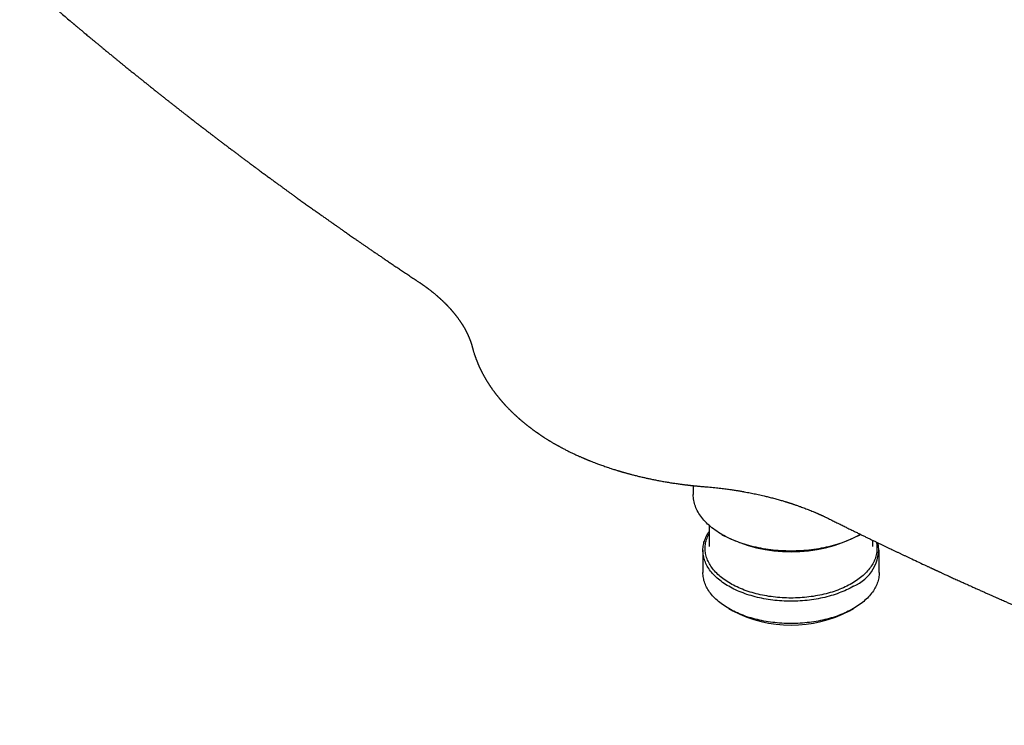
# Model space of a CAD drawing. Header units: millimetres. Extents: x 8 to 750, y 12 to 498.
# Tile 20 of 31: x 593 to 680, y 115 to 177. Entities that reach past the tile are written whole.
import ezdxf

# ---------------------------------------------------------------- set-up
doc = ezdxf.new("R2010")
doc.units = ezdxf.units.MM

msp = doc.modelspace()

# ---------------------------------------------------------------- linework, layer by layer
at = {"color": 7, "linetype": 'Continuous', "lineweight": 30}
for p, q in [((640.434, 139.45), (640.436, 139.448)), ((652.657, 135.753), (652.657, 134.97)), ((654.057, 132.255), (654.057, 130.397)), ((655.175, 131.46), (655.316, 131.378)), ((667.197, 131.378), (667.339, 131.46)), ((668.457, 130.397), (668.457, 130.94)), ((653.507, 130.071), (653.507, 128.111)), ((668.457, 130.397), (668.457, 130.399)), ((669.007, 128.111), (669.007, 130.071)), ((655.776, 124.948), (656.129, 124.744)), ((666.384, 124.744), (666.738, 124.948))]:
    msp.add_line(p, q, dxfattribs=at)
at = {"color": 7, "linetype": 'Continuous', "lineweight": 30, "flags": 128}
for points in [[(667.36, 131.472), (667.338, 131.46), (667.177, 131.369), (667.011, 131.281), (666.842, 131.195), (666.669, 131.112), (666.492, 131.031), (666.312, 130.954), (666.128, 130.879), (665.941, 130.806), (665.75, 130.737), (665.557, 130.671), (665.36, 130.607), (665.161, 130.546), (664.959, 130.489), (664.755, 130.435), (664.548, 130.383), (664.339, 130.335), (664.127, 130.29), (663.914, 130.248), (663.699, 130.21), (663.483, 130.175), (663.264, 130.143), (663.045, 130.114), (662.824, 130.089), (662.602, 130.067), (662.379, 130.048), (662.156, 130.033), (661.931, 130.021), (661.707, 130.012), (661.482, 130.007), (661.257, 130.005), (661.032, 130.007), (660.807, 130.012), (660.582, 130.021), (660.358, 130.033), (660.134, 130.048), (659.911, 130.067), (659.689, 130.089), (659.469, 130.114), (659.249, 130.143), (659.031, 130.175), (658.814, 130.21), (658.599, 130.248), (658.386, 130.29), (658.175, 130.335), (657.966, 130.383), (657.759, 130.435), (657.554, 130.489), (657.352, 130.546), (657.153, 130.607), (656.957, 130.671), (656.763, 130.737), (656.573, 130.806), (656.386, 130.879), (656.202, 130.954), (656.021, 131.031), (655.845, 131.112), (655.671, 131.195), (655.502, 131.281), (655.337, 131.369), (655.176, 131.46), (655.018, 131.553), (654.866, 131.648), (654.717, 131.746), (654.573, 131.846), (654.434, 131.948), (654.299, 132.052), (654.169, 132.158), (654.044, 132.266), (653.924, 132.376), (653.809, 132.488), (653.699, 132.601), (653.594, 132.716), (653.494, 132.833), (653.4, 132.951), (653.311, 133.07), (653.228, 133.191), (653.15, 133.313), (653.078, 133.436), (653.011, 133.56), (652.95, 133.685), (652.894, 133.811), (652.845, 133.938), (652.801, 134.065), (652.763, 134.193), (652.73, 134.322), (652.704, 134.451), (652.683, 134.581), (652.668, 134.71), (652.66, 134.84), (652.657, 134.97)], [(666.737, 126.907), (666.591, 126.826), (666.442, 126.746), (666.29, 126.669), (666.134, 126.594), (665.975, 126.521), (665.812, 126.451), (665.646, 126.384), (665.478, 126.319), (665.306, 126.256), (665.132, 126.196), (664.955, 126.139), (664.775, 126.084), (664.593, 126.033), (664.409, 125.984), (664.222, 125.937), (664.034, 125.894), (663.844, 125.853), (663.652, 125.816), (663.458, 125.781), (663.263, 125.749), (663.066, 125.72), (662.868, 125.695), (662.669, 125.672), (662.469, 125.652), (662.268, 125.635), (662.067, 125.621), (661.865, 125.611), (661.662, 125.603), (661.46, 125.598), (661.257, 125.597), (661.054, 125.598), (660.851, 125.603), (660.649, 125.611), (660.447, 125.621), (660.245, 125.635), (660.044, 125.652), (659.844, 125.672), (659.645, 125.695), (659.447, 125.72), (659.251, 125.749), (659.056, 125.781), (658.862, 125.816), (658.67, 125.853), (658.479, 125.894), (658.291, 125.937), (658.104, 125.984), (657.92, 126.033), (657.738, 126.084), (657.559, 126.139), (657.382, 126.196), (657.207, 126.256), (657.036, 126.319), (656.867, 126.384), (656.701, 126.451), (656.539, 126.521), (656.379, 126.594), (656.223, 126.669), (656.071, 126.746), (655.922, 126.826), (655.777, 126.907), (655.635, 126.991), (655.497, 127.077), (655.364, 127.165), (655.234, 127.255), (655.108, 127.347), (654.987, 127.441), (654.87, 127.537), (654.757, 127.634), (654.649, 127.733), (654.545, 127.834), (654.446, 127.936), (654.351, 128.04), (654.262, 128.145), (654.177, 128.251), (654.097, 128.359), (654.021, 128.467), (653.951, 128.577), (653.886, 128.688), (653.826, 128.8), (653.771, 128.913), (653.721, 129.026), (653.676, 129.141), (653.636, 129.255), (653.602, 129.371), (653.573, 129.487), (653.549, 129.603), (653.531, 129.72), (653.517, 129.837), (653.509, 129.954), (653.507, 130.071), (653.509, 130.188), (653.517, 130.305), (653.531, 130.422), (653.549, 130.538), (653.573, 130.655), (653.602, 130.771), (653.636, 130.886), (653.676, 131.001), (653.721, 131.115), (653.771, 131.229), (653.826, 131.341), (653.886, 131.453), (653.951, 131.564), (654.021, 131.674), (654.057, 131.726)], [(668.742, 130.803), (668.742, 130.803), (668.765, 130.69), (668.783, 130.576), (668.796, 130.462), (668.804, 130.348), (668.807, 130.234), (668.804, 130.12), (668.796, 130.006), (668.783, 129.892), (668.765, 129.779), (668.742, 129.665), (668.714, 129.552), (668.68, 129.44), (668.642, 129.328), (668.598, 129.217), (668.549, 129.106), (668.496, 128.996), (668.437, 128.887), (668.374, 128.779), (668.305, 128.672), (668.232, 128.566), (668.154, 128.461), (668.071, 128.358), (667.984, 128.255), (667.892, 128.154), (667.795, 128.055), (667.694, 127.957), (667.589, 127.86), (667.479, 127.765), (667.365, 127.672), (667.246, 127.581), (667.124, 127.491), (666.998, 127.403), (666.867, 127.318), (666.733, 127.234), (666.595, 127.152), (666.454, 127.073), (666.309, 126.995), (666.16, 126.92), (666.008, 126.847), (665.853, 126.776), (665.694, 126.708), (665.533, 126.642), (665.369, 126.579), (665.202, 126.518), (665.032, 126.46), (664.859, 126.404), (664.684, 126.351), (664.507, 126.3), (664.328, 126.252), (664.146, 126.207), (663.962, 126.165), (663.777, 126.126), (663.59, 126.089), (663.401, 126.055), (663.211, 126.024), (663.019, 125.996), (662.826, 125.971), (662.633, 125.949), (662.438, 125.929), (662.242, 125.913), (662.046, 125.899), (661.849, 125.889), (661.652, 125.882), (661.454, 125.877), (661.257, 125.876), (661.059, 125.877), (660.862, 125.882), (660.664, 125.889), (660.467, 125.899), (660.271, 125.913), (660.076, 125.929), (659.881, 125.949), (659.687, 125.971), (659.494, 125.996), (659.303, 126.024), (659.112, 126.055), (658.924, 126.089), (658.736, 126.126), (658.551, 126.165), (658.367, 126.207), (658.186, 126.252), (658.006, 126.3), (657.829, 126.351), (657.654, 126.404), (657.482, 126.46), (657.312, 126.518), (657.145, 126.579), (656.98, 126.642), (656.819, 126.708), (656.661, 126.776), (656.505, 126.847), (656.353, 126.92), (656.205, 126.995), (656.06, 127.073), (655.918, 127.152), (655.78, 127.234), (655.646, 127.318), (655.516, 127.403), (655.389, 127.491), (655.267, 127.581), (655.149, 127.672), (655.035, 127.765), (654.925, 127.86), (654.819, 127.957), (654.718, 128.055), (654.622, 128.154), (654.53, 128.255), (654.442, 128.358), (654.359, 128.461), (654.281, 128.566), (654.208, 128.672), (654.14, 128.779), (654.076, 128.887), (654.018, 128.996), (653.964, 129.106), (653.915, 129.217), (653.872, 129.328), (653.833, 129.44), (653.8, 129.552), (653.771, 129.665), (653.748, 129.779), (653.73, 129.892), (653.717, 130.006), (653.709, 130.12), (653.707, 130.234), (653.709, 130.348), (653.717, 130.462), (653.73, 130.576), (653.748, 130.69), (653.771, 130.803), (653.8, 130.916), (653.833, 131.028), (653.872, 131.14), (653.915, 131.252), (653.964, 131.362), (654.018, 131.472), (654.057, 131.546)], [(669.007, 128.111), (669.004, 127.994), (668.996, 127.877), (668.983, 127.76), (668.964, 127.643), (668.94, 127.527), (668.911, 127.411), (668.877, 127.296), (668.837, 127.181), (668.793, 127.067), (668.743, 126.953), (668.688, 126.84), (668.627, 126.729), (668.562, 126.618), (668.492, 126.508), (668.417, 126.399), (668.337, 126.291), (668.252, 126.185), (668.162, 126.08), (668.068, 125.976), (667.968, 125.874), (667.865, 125.773), (667.756, 125.674), (667.644, 125.577), (667.527, 125.481), (667.405, 125.388), (667.28, 125.296), (667.15, 125.205), (667.016, 125.117), (666.878, 125.031), (666.737, 124.948), (666.591, 124.866), (666.442, 124.786), (666.29, 124.709), (666.134, 124.634), (665.975, 124.562), (665.812, 124.492), (665.646, 124.424), (665.478, 124.359), (665.306, 124.296), (665.132, 124.237), (664.955, 124.179), (664.775, 124.125), (664.593, 124.073), (664.409, 124.024), (664.222, 123.978), (664.034, 123.934), (663.844, 123.894), (663.652, 123.856), (663.458, 123.821), (663.263, 123.79), (663.066, 123.761), (662.868, 123.735), (662.669, 123.712), (662.469, 123.692), (662.268, 123.675), (662.067, 123.662), (661.865, 123.651), (661.662, 123.643), (661.46, 123.639), (661.257, 123.637), (661.054, 123.639), (660.851, 123.643), (660.649, 123.651), (660.447, 123.662), (660.245, 123.675), (660.044, 123.692), (659.844, 123.712), (659.645, 123.735), (659.447, 123.761), (659.251, 123.79), (659.056, 123.821), (658.862, 123.856), (658.67, 123.894), (658.479, 123.934), (658.291, 123.978), (658.104, 124.024), (657.92, 124.073), (657.738, 124.125), (657.559, 124.179), (657.382, 124.237), (657.207, 124.296), (657.036, 124.359), (656.867, 124.424), (656.701, 124.492), (656.539, 124.562), (656.379, 124.634), (656.223, 124.709), (656.071, 124.786), (655.922, 124.866), (655.777, 124.948), (655.635, 125.031), (655.497, 125.117), (655.364, 125.205), (655.234, 125.296), (655.108, 125.388), (654.987, 125.481), (654.87, 125.577), (654.757, 125.674), (654.649, 125.773), (654.545, 125.874), (654.446, 125.976), (654.351, 126.08), (654.262, 126.185), (654.177, 126.291), (654.097, 126.399), (654.021, 126.508), (653.951, 126.618), (653.886, 126.729), (653.826, 126.84), (653.771, 126.953), (653.721, 127.067), (653.676, 127.181), (653.636, 127.296), (653.602, 127.411), (653.573, 127.527), (653.549, 127.643), (653.531, 127.76), (653.517, 127.877), (653.509, 127.994), (653.507, 128.111)]]:
    msp.add_lwpolyline(points, dxfattribs=at)
at = {"color": 7, "linetype": 'Continuous', "lineweight": 30}
for centre, radius, start, end in [((661.257, 142.824), 12.895, 242.56864, 297.42598), ((665.386, 130.217), 3.574, 292.1945, 7.98852), ((661.257, 134.623), 11.13, 242.57516, 297.43022)]:
    msp.add_arc(centre, radius, start, end, dxfattribs=at)
for points, knots in [([(593.44, 180.407), (593.529, 180.329), (593.705, 180.176), (593.96, 179.953), (594.203, 179.742), (594.433, 179.543), (594.654, 179.351), (594.867, 179.166), (595.072, 178.99), (595.269, 178.82), (595.457, 178.658), (595.637, 178.504), (595.808, 178.357), (595.97, 178.218), (596.123, 178.087), (596.267, 177.964), (596.402, 177.848), (596.531, 177.739), (596.652, 177.636), (596.768, 177.537), (596.881, 177.441), (596.993, 177.345), (597.214, 177.158), (597.541, 176.881), (597.854, 176.617), (598.041, 176.459), (598.102, 176.407), (598.158, 176.36), (598.208, 176.318), (598.254, 176.28), (598.294, 176.246), (598.33, 176.216), (598.362, 176.189), (598.396, 176.16), (598.436, 176.126), (598.483, 176.087), (598.538, 176.041), (598.6, 175.989), (598.669, 175.932), (598.741, 175.871), (598.816, 175.808), (598.916, 175.725), (599.042, 175.619), (599.196, 175.491), (599.359, 175.355), (599.531, 175.212), (599.711, 175.062), (599.9, 174.905), (600.097, 174.741), (600.303, 174.571), (600.514, 174.397), (600.745, 174.206), (600.991, 174.003), (601.25, 173.79), (601.494, 173.591), (601.723, 173.404), (601.937, 173.229), (602.142, 173.061), (602.34, 172.9), (602.53, 172.745), (602.7, 172.607), (602.851, 172.485), (602.984, 172.377), (603.116, 172.27), (603.251, 172.161), (603.391, 172.049), (603.553, 171.918), (603.739, 171.768), (603.95, 171.598), (604.171, 171.421), (604.401, 171.237), (604.64, 171.046), (604.888, 170.847), (605.146, 170.642), (605.387, 170.45), (605.612, 170.272), (605.817, 170.11), (606.027, 169.944), (606.241, 169.774), (606.458, 169.604), (606.672, 169.435), (606.888, 169.266), (607.103, 169.097), (607.317, 168.929), (607.523, 168.768), (607.722, 168.614), (607.92, 168.459), (608.118, 168.305), (608.314, 168.153), (608.5, 168.009), (608.676, 167.873), (608.815, 167.765), (608.922, 167.682), (608.998, 167.623), (609.071, 167.567), (609.139, 167.515), (609.201, 167.467), (609.256, 167.425), (609.303, 167.388), (609.343, 167.357), (609.377, 167.332), (609.406, 167.309), (609.437, 167.286), (609.474, 167.257), (609.519, 167.222), (609.572, 167.181), (609.635, 167.133), (609.707, 167.078), (609.789, 167.015), (609.88, 166.945), (609.975, 166.872), (610.075, 166.796), (610.176, 166.719), (610.309, 166.617), (610.477, 166.489), (610.68, 166.334), (610.896, 166.17), (611.125, 165.996), (611.367, 165.812), (611.619, 165.622), (611.879, 165.426), (612.132, 165.235), (612.377, 165.05), (612.613, 164.873), (612.851, 164.695), (613.087, 164.518), (613.319, 164.345), (613.56, 164.165), (613.809, 163.981), (614.065, 163.791), (614.314, 163.606), (614.581, 163.409), (614.863, 163.201), (615.158, 162.983), (615.443, 162.774), (615.717, 162.573), (615.981, 162.38), (616.233, 162.196), (616.469, 162.024), (616.694, 161.861), (616.913, 161.702), (617.137, 161.539), (617.367, 161.373), (617.603, 161.203), (617.87, 161.011), (618.168, 160.796), (618.5, 160.558), (618.841, 160.314), (619.126, 160.111), (619.351, 159.951), (619.513, 159.835), (619.675, 159.721), (619.832, 159.609), (619.981, 159.504), (620.121, 159.405), (620.253, 159.311), (620.376, 159.225), (620.49, 159.144), (620.596, 159.07), (620.692, 159.002), (620.78, 158.94), (620.86, 158.884), (620.929, 158.835), (620.989, 158.793), (621.042, 158.756), (621.095, 158.718), (621.154, 158.677), (621.221, 158.631), (621.294, 158.579), (621.374, 158.523), (621.46, 158.463), (621.554, 158.397), (621.655, 158.327), (621.764, 158.251), (621.881, 158.169), (622.007, 158.081), (622.143, 157.986), (622.29, 157.884), (622.448, 157.774), (622.617, 157.657), (622.796, 157.533), (622.985, 157.402), (623.184, 157.264), (623.394, 157.12), (623.613, 156.969), (623.843, 156.811), (624.082, 156.647), (624.332, 156.475), (624.592, 156.298), (624.861, 156.115), (625.138, 155.926), (625.423, 155.732), (625.718, 155.532), (626.026, 155.324), (626.346, 155.108), (626.678, 154.885), (627.021, 154.654), (627.375, 154.418), (627.739, 154.175), (628.113, 153.926), (628.367, 153.758), (628.495, 153.673)], [0, 0, 0, 0, 0.008057, 0.015948, 0.023125, 0.030047, 0.036715, 0.043128, 0.049286, 0.05519, 0.060839, 0.066233, 0.071373, 0.076258, 0.080808, 0.085112, 0.089171, 0.092985, 0.096615, 0.100024, 0.103393, 0.106751, 0.110099, 0.123141, 0.136012, 0.138005, 0.13985, 0.141514, 0.142999, 0.144304, 0.145567, 0.146599, 0.147458, 0.148443, 0.149652, 0.151044, 0.152619, 0.154509, 0.156576, 0.158728, 0.160958, 0.163268, 0.167588, 0.17216, 0.176984, 0.18206, 0.187388, 0.192968, 0.198799, 0.204882, 0.21119, 0.217418, 0.225326, 0.232953, 0.2403, 0.246813, 0.253089, 0.259127, 0.264927, 0.270489, 0.275814, 0.279831, 0.283701, 0.287499, 0.291432, 0.295512, 0.29974, 0.305633, 0.311791, 0.318214, 0.3249, 0.331851, 0.339067, 0.346547, 0.354292, 0.36009, 0.366029, 0.372107, 0.378325, 0.384663, 0.39088, 0.396905, 0.403309, 0.409482, 0.415421, 0.421128, 0.426603, 0.432541, 0.438179, 0.443517, 0.448555, 0.453292, 0.455548, 0.457728, 0.459834, 0.461811, 0.463583, 0.465148, 0.466506, 0.467658, 0.468603, 0.469349, 0.470178, 0.471238, 0.472529, 0.474052, 0.475805, 0.477903, 0.480258, 0.482869, 0.485636, 0.488465, 0.491356, 0.49431, 0.499888, 0.505677, 0.511675, 0.518335, 0.525237, 0.53238, 0.539764, 0.54739, 0.553929, 0.560635, 0.567444, 0.574137, 0.580697, 0.587125, 0.594531, 0.601752, 0.608789, 0.615642, 0.624268, 0.632583, 0.640587, 0.64828, 0.655663, 0.662736, 0.669498, 0.675491, 0.681601, 0.687869, 0.694294, 0.700875, 0.707614, 0.71658, 0.725809, 0.735302, 0.745058, 0.749524, 0.754044, 0.758597, 0.762967, 0.767096, 0.770982, 0.774626, 0.778029, 0.781189, 0.784106, 0.786782, 0.789216, 0.791407, 0.79336, 0.794951, 0.796353, 0.797765, 0.799386, 0.801217, 0.803259, 0.805444, 0.807828, 0.81041, 0.813191, 0.816193, 0.819408, 0.822888, 0.826633, 0.830644, 0.835009, 0.839651, 0.844569, 0.849763, 0.855233, 0.86098, 0.867002, 0.873287, 0.879847, 0.886682, 0.893793, 0.901178, 0.908699, 0.916486, 0.924539, 0.932857, 0.941619, 0.950657, 0.959972, 0.969564, 0.979432, 0.989578, 1, 1, 1, 1]), ([(628.495, 153.673), (628.521, 153.655), (628.569, 153.623), (628.636, 153.578), (628.693, 153.539), (628.737, 153.509), (628.77, 153.487), (628.793, 153.47), (628.811, 153.458), (628.828, 153.446), (628.849, 153.432), (628.879, 153.411), (628.916, 153.385), (628.956, 153.356), (629.006, 153.321), (629.061, 153.281), (629.12, 153.239), (629.171, 153.201), (629.216, 153.168), (629.256, 153.139), (629.292, 153.112), (629.325, 153.087), (629.36, 153.06), (629.401, 153.029), (629.468, 152.978), (629.554, 152.911), (629.639, 152.844), (629.702, 152.794), (629.743, 152.761), (629.781, 152.73), (629.821, 152.698), (629.872, 152.656), (629.932, 152.606), (629.998, 152.551), (630.058, 152.5), (630.108, 152.457), (630.149, 152.422), (630.186, 152.39), (630.222, 152.358), (630.263, 152.322), (630.309, 152.281), (630.354, 152.241), (630.395, 152.203), (630.432, 152.169), (630.469, 152.136), (630.504, 152.103), (630.538, 152.072), (630.569, 152.042), (630.601, 152.012), (630.637, 151.978), (630.677, 151.94), (630.719, 151.899), (630.759, 151.86), (630.795, 151.824), (630.828, 151.792), (630.856, 151.763), (630.88, 151.74), (630.9, 151.72), (630.917, 151.702), (630.934, 151.685), (630.952, 151.667), (630.974, 151.644), (630.999, 151.618), (631.032, 151.585), (631.068, 151.546), (631.106, 151.507), (631.138, 151.472), (631.163, 151.446), (631.184, 151.423), (631.205, 151.4), (631.23, 151.372), (631.26, 151.34), (631.291, 151.305), (631.322, 151.272), (631.352, 151.237), (631.383, 151.203), (631.415, 151.166), (631.448, 151.128), (631.483, 151.087), (631.521, 151.043), (631.559, 150.997), (631.597, 150.952), (631.633, 150.908), (631.666, 150.867), (631.694, 150.832), (631.717, 150.804), (631.737, 150.779), (631.757, 150.754), (631.78, 150.724), (631.808, 150.689), (631.839, 150.649), (631.87, 150.607), (631.909, 150.557), (631.952, 150.498), (632.002, 150.43), (632.046, 150.368), (632.084, 150.316), (632.114, 150.272), (632.144, 150.229), (632.174, 150.185), (632.204, 150.14), (632.233, 150.097), (632.263, 150.052), (632.29, 150.01), (632.313, 149.973), (632.332, 149.944), (632.349, 149.917), (632.364, 149.892), (632.379, 149.868), (632.395, 149.842), (632.416, 149.808), (632.441, 149.767), (632.468, 149.722), (632.492, 149.68), (632.514, 149.642), (632.533, 149.61), (632.55, 149.58), (632.567, 149.55), (632.584, 149.518), (632.603, 149.485), (632.622, 149.449), (632.642, 149.412), (632.663, 149.373), (632.683, 149.335), (632.702, 149.297), (632.719, 149.264), (632.733, 149.236), (632.746, 149.21), (632.759, 149.185), (632.771, 149.158), (632.785, 149.131), (632.798, 149.103), (632.814, 149.071), (632.831, 149.034), (632.849, 148.994), (632.866, 148.956), (632.885, 148.913), (632.906, 148.866), (632.928, 148.815), (632.948, 148.768), (632.967, 148.721), (632.987, 148.671), (633.008, 148.617), (633.028, 148.565), (633.047, 148.516), (633.062, 148.473), (633.077, 148.433), (633.09, 148.394), (633.104, 148.354), (633.119, 148.31), (633.134, 148.264), (633.147, 148.222), (633.16, 148.181), (633.172, 148.141), (633.184, 148.101), (633.193, 148.07), (633.199, 148.048), (633.204, 148.033), (633.208, 148.019), (633.212, 148.002), (633.218, 147.981), (633.225, 147.953), (633.231, 147.932), (633.234, 147.92)], [0, 0, 0, 0, 0.009893, 0.0184938, 0.0258032, 0.0318221, 0.0356462, 0.0386742, 0.0409063, 0.042499, 0.0454015, 0.0493231, 0.0542636, 0.0599087, 0.0653077, 0.0741749, 0.0820508, 0.0889359, 0.0949485, 0.1004159, 0.1053577, 0.109774, 0.1142206, 0.1199197, 0.1269144, 0.1420223, 0.1566406, 0.1634051, 0.1692757, 0.1743741, 0.1800964, 0.1868391, 0.1968766, 0.2068648, 0.2166325, 0.2237539, 0.2300036, 0.2353541, 0.2406836, 0.2470378, 0.2544159, 0.2621711, 0.2682349, 0.2742174, 0.2801188, 0.2858795, 0.2913568, 0.2965447, 0.3014926, 0.3071659, 0.3142779, 0.3215526, 0.3282994, 0.3345186, 0.3402101, 0.3453263, 0.3491538, 0.3525522, 0.3555216, 0.358333, 0.3613463, 0.3651899, 0.3698633, 0.3747668, 0.3826805, 0.3895148, 0.3953206, 0.4002167, 0.4033141, 0.4070969, 0.4118403, 0.4175437, 0.4237953, 0.4295856, 0.4348685, 0.4413047, 0.4473219, 0.4537679, 0.4606773, 0.468295, 0.4761917, 0.4839097, 0.4914443, 0.4985428, 0.5045049, 0.5092906, 0.5128515, 0.5170573, 0.5221298, 0.5281101, 0.535023, 0.5424306, 0.5492131, 0.5606787, 0.5719891, 0.5839481, 0.5917076, 0.5987849, 0.605944, 0.613683, 0.6212577, 0.6282671, 0.6357147, 0.6440803, 0.6493761, 0.6542773, 0.6587859, 0.6629999, 0.6669754, 0.6711188, 0.676063, 0.6840635, 0.6918825, 0.6990162, 0.7053958, 0.7108156, 0.7155527, 0.7205971, 0.7261501, 0.7314276, 0.7376157, 0.7442756, 0.7504965, 0.7572796, 0.7636659, 0.7695385, 0.7742066, 0.7781027, 0.7824481, 0.7872916, 0.7914507, 0.7962066, 0.8017306, 0.8080224, 0.8150684, 0.8217511, 0.8274598, 0.8371219, 0.8461153, 0.8535888, 0.8612446, 0.8699826, 0.8794139, 0.8889049, 0.8969152, 0.9044505, 0.9112795, 0.9175036, 0.9244608, 0.9321862, 0.9403973, 0.9479886, 0.9543404, 0.9614114, 0.9687596, 0.9752059, 0.9778, 0.9803193, 0.9827916, 0.9853029, 0.9888629, 0.9937621, 1, 1, 1, 1]), ([(633.234, 147.92), (633.239, 147.902), (633.248, 147.868), (633.26, 147.823), (633.27, 147.787), (633.277, 147.759), (633.284, 147.736), (633.292, 147.705), (633.305, 147.662), (633.325, 147.592), (633.352, 147.501), (633.382, 147.405), (633.41, 147.319), (633.433, 147.249), (633.455, 147.184), (633.476, 147.123), (633.497, 147.064), (633.518, 147.005), (633.541, 146.943), (633.565, 146.878), (633.591, 146.81), (633.618, 146.739), (633.646, 146.668), (633.673, 146.602), (633.698, 146.543), (633.72, 146.491), (633.74, 146.442), (633.762, 146.392), (633.784, 146.341), (633.808, 146.287), (633.833, 146.231), (633.859, 146.173), (633.887, 146.113), (633.916, 146.052), (633.944, 145.994), (633.972, 145.936), (634, 145.878), (634.03, 145.818), (634.061, 145.757), (634.095, 145.691), (634.133, 145.618), (634.175, 145.54), (634.216, 145.463), (634.257, 145.391), (634.296, 145.321), (634.333, 145.254), (634.368, 145.194), (634.402, 145.137), (634.436, 145.078), (634.474, 145.015), (634.515, 144.948), (634.557, 144.879), (634.598, 144.814), (634.636, 144.755), (634.671, 144.701), (634.705, 144.648), (634.74, 144.595), (634.773, 144.546), (634.803, 144.501), (634.832, 144.458), (634.863, 144.412), (634.898, 144.362), (634.94, 144.3), (634.99, 144.23), (635.044, 144.154), (635.094, 144.085), (635.14, 144.023), (635.181, 143.967), (635.223, 143.912), (635.266, 143.855), (635.308, 143.801), (635.351, 143.746), (635.392, 143.692), (635.434, 143.64), (635.473, 143.592), (635.511, 143.544), (635.55, 143.497), (635.587, 143.452), (635.619, 143.413), (635.647, 143.379), (635.674, 143.346), (635.703, 143.312), (635.732, 143.278), (635.762, 143.243), (635.792, 143.208), (635.826, 143.169), (635.864, 143.125), (635.903, 143.08), (635.941, 143.038), (635.974, 143.001), (636.004, 142.968), (636.032, 142.937), (636.06, 142.906), (636.09, 142.873), (636.134, 142.825), (636.195, 142.76), (636.271, 142.679), (636.349, 142.597), (636.418, 142.526), (636.477, 142.466), (636.526, 142.416), (636.575, 142.367), (636.623, 142.32), (636.667, 142.276), (636.712, 142.233), (636.762, 142.184), (636.819, 142.13), (636.88, 142.072), (636.938, 142.016), (636.994, 141.965), (637.04, 141.922), (637.078, 141.887), (637.107, 141.861), (637.133, 141.837), (637.157, 141.816), (637.182, 141.793), (637.212, 141.766), (637.25, 141.732), (637.292, 141.695), (637.34, 141.653), (637.389, 141.61), (637.438, 141.567), (637.484, 141.528), (637.524, 141.493), (637.558, 141.464), (637.591, 141.437), (637.628, 141.406), (637.675, 141.366), (637.732, 141.319), (637.796, 141.266), (637.855, 141.218), (637.906, 141.177), (637.95, 141.142), (637.993, 141.107), (638.036, 141.073), (638.076, 141.042), (638.11, 141.015), (638.138, 140.993), (638.16, 140.975), (638.182, 140.959), (638.205, 140.941), (638.231, 140.921), (638.267, 140.893), (638.314, 140.857), (638.372, 140.813), (638.429, 140.771), (638.483, 140.73), (638.534, 140.692), (638.587, 140.653), (638.64, 140.615), (638.688, 140.58), (638.729, 140.55), (638.763, 140.526), (638.795, 140.503), (638.831, 140.477), (638.874, 140.447), (638.924, 140.412), (638.979, 140.373), (639.034, 140.336), (639.085, 140.3), (639.133, 140.267), (639.182, 140.234), (639.231, 140.201), (639.279, 140.169), (639.325, 140.138), (639.364, 140.112), (639.397, 140.091), (639.426, 140.071), (639.457, 140.051), (639.495, 140.026), (639.539, 139.998), (639.604, 139.955), (639.687, 139.902), (639.784, 139.841), (639.869, 139.789), (639.94, 139.744), (640.001, 139.707), (640.065, 139.668), (640.135, 139.626), (640.214, 139.578), (640.302, 139.526), (640.376, 139.483), (640.421, 139.457), (640.434, 139.449)], [0, 0, 0, 0, 0.005484, 0.010003, 0.013558, 0.016149, 0.018253, 0.020384, 0.025527, 0.030939, 0.041359, 0.052736, 0.059871, 0.067154, 0.073807, 0.079668, 0.085522, 0.091553, 0.097769, 0.104289, 0.111197, 0.118431, 0.125921, 0.132946, 0.138765, 0.144018, 0.149022, 0.153928, 0.159383, 0.164824, 0.170561, 0.176583, 0.182861, 0.189378, 0.195531, 0.200954, 0.207483, 0.213654, 0.219842, 0.226638, 0.23446, 0.2431, 0.251304, 0.258831, 0.26629, 0.273617, 0.280027, 0.285639, 0.292013, 0.298913, 0.306151, 0.313727, 0.321139, 0.32741, 0.333051, 0.33877, 0.344756, 0.350384, 0.355158, 0.359526, 0.364542, 0.370235, 0.376395, 0.385049, 0.393646, 0.401816, 0.408089, 0.414422, 0.42072, 0.426953, 0.4335, 0.439363, 0.44571, 0.451722, 0.457284, 0.462397, 0.468269, 0.473453, 0.477974, 0.48183, 0.485251, 0.489195, 0.493777, 0.497279, 0.501335, 0.505943, 0.511103, 0.516697, 0.521751, 0.526049, 0.529905, 0.533394, 0.537077, 0.540949, 0.54497, 0.554456, 0.564234, 0.574006, 0.584023, 0.589958, 0.596046, 0.602166, 0.607933, 0.613317, 0.618363, 0.624001, 0.631295, 0.638681, 0.645603, 0.652062, 0.658003, 0.66178, 0.665161, 0.668146, 0.670735, 0.673345, 0.676756, 0.681031, 0.686111, 0.69122, 0.697029, 0.702541, 0.707743, 0.712283, 0.715996, 0.718944, 0.723009, 0.728189, 0.734484, 0.741638, 0.748804, 0.753468, 0.758108, 0.762726, 0.767322, 0.77167, 0.775366, 0.778148, 0.780387, 0.782454, 0.784844, 0.787559, 0.790599, 0.796032, 0.802143, 0.808535, 0.813599, 0.818811, 0.824171, 0.829679, 0.834725, 0.838815, 0.841949, 0.844883, 0.848429, 0.852679, 0.857635, 0.863241, 0.869039, 0.873657, 0.878329, 0.883056, 0.887837, 0.892667, 0.897069, 0.900961, 0.904013, 0.906452, 0.909325, 0.912939, 0.917171, 0.92202, 0.931468, 0.940591, 0.949343, 0.954996, 0.960482, 0.96618, 0.972633, 0.979845, 0.987816, 0.996546, 1, 1, 1, 1]), ([(640.436, 139.448), (640.445, 139.443), (640.482, 139.422), (640.544, 139.386), (640.618, 139.344), (640.683, 139.308), (640.743, 139.275), (640.8, 139.243), (640.857, 139.212), (640.916, 139.18), (640.98, 139.145), (641.054, 139.106), (641.132, 139.064), (641.28, 138.986), (641.498, 138.874), (641.73, 138.758), (641.909, 138.671), (642.038, 138.609), (642.176, 138.544), (642.326, 138.474), (642.486, 138.401), (642.633, 138.335), (642.758, 138.279), (642.855, 138.237), (642.937, 138.202), (643.003, 138.174), (643.053, 138.152), (643.089, 138.137), (643.121, 138.123), (643.158, 138.108), (643.205, 138.088), (643.265, 138.063), (643.334, 138.034), (643.409, 138.004), (643.485, 137.972), (643.563, 137.941), (643.689, 137.891), (643.866, 137.821), (644.069, 137.743), (644.254, 137.674), (644.422, 137.612), (644.602, 137.547), (644.792, 137.479), (644.994, 137.409), (645.207, 137.337), (645.409, 137.271), (645.593, 137.211), (645.751, 137.161), (645.898, 137.116), (646.014, 137.08), (646.102, 137.053), (646.165, 137.034), (646.224, 137.017), (646.276, 137.002), (646.317, 136.989), (646.347, 136.981), (646.366, 136.975), (646.38, 136.971), (646.393, 136.967), (646.408, 136.963), (646.426, 136.958), (646.446, 136.952), (646.478, 136.943), (646.521, 136.93), (646.58, 136.913), (646.65, 136.894), (646.731, 136.871), (646.824, 136.845), (646.928, 136.816), (647.043, 136.785), (647.171, 136.751), (647.313, 136.714), (647.468, 136.674), (647.631, 136.633), (647.8, 136.591), (647.975, 136.549), (648.189, 136.498), (648.448, 136.439), (648.753, 136.372), (649.079, 136.304), (649.426, 136.234), (649.796, 136.164), (650.181, 136.095), (650.505, 136.041), (650.763, 136), (650.951, 135.971), (651.138, 135.943), (651.32, 135.917), (651.489, 135.894), (651.646, 135.873), (651.79, 135.854), (651.92, 135.838), (652.036, 135.823), (652.14, 135.811), (652.226, 135.801), (652.295, 135.793), (652.35, 135.787), (652.394, 135.782), (652.423, 135.779), (652.44, 135.777), (652.453, 135.775), (652.472, 135.773), (652.501, 135.77), (652.541, 135.766), (652.591, 135.76), (652.65, 135.754), (652.72, 135.747), (652.806, 135.738), (652.909, 135.728), (653.032, 135.716), (653.17, 135.703), (653.322, 135.69), (653.488, 135.675), (653.604, 135.666), (653.665, 135.661)], [0, 0, 0, 0, 0.002449, 0.010173, 0.016974, 0.022853, 0.027809, 0.033311, 0.038398, 0.043086, 0.049165, 0.05576, 0.062841, 0.069978, 0.095125, 0.120243, 0.130474, 0.141476, 0.153294, 0.165927, 0.179374, 0.193635, 0.202716, 0.210662, 0.217472, 0.223148, 0.226813, 0.229777, 0.232107, 0.234669, 0.238752, 0.243688, 0.249471, 0.255626, 0.261848, 0.268136, 0.27449, 0.292305, 0.31062, 0.323073, 0.336324, 0.350373, 0.365218, 0.380859, 0.397297, 0.41451, 0.427403, 0.439404, 0.450511, 0.460727, 0.465722, 0.470473, 0.474979, 0.478952, 0.482048, 0.484267, 0.485654, 0.486421, 0.487357, 0.488494, 0.48983, 0.491366, 0.493102, 0.496803, 0.501177, 0.506221, 0.512372, 0.519293, 0.526984, 0.535447, 0.544679, 0.555313, 0.566796, 0.578759, 0.591055, 0.603682, 0.61664, 0.637674, 0.659526, 0.682198, 0.707342, 0.733424, 0.760443, 0.7884, 0.801258, 0.814306, 0.827511, 0.840126, 0.851841, 0.862654, 0.872566, 0.881406, 0.889379, 0.896487, 0.902729, 0.907025, 0.910787, 0.913904, 0.916081, 0.916747, 0.91739, 0.918679, 0.920685, 0.923406, 0.926776, 0.930836, 0.935586, 0.941028, 0.948406, 0.956764, 0.966102, 0.976421, 0.98772, 1, 1, 1, 1]), ([(653.665, 135.661), (653.769, 135.653), (653.972, 135.637), (654.269, 135.609), (654.551, 135.581), (654.818, 135.553), (655.071, 135.524), (655.31, 135.495), (655.541, 135.465), (655.763, 135.435), (655.975, 135.405), (656.171, 135.376), (656.349, 135.349), (656.503, 135.324), (656.635, 135.303), (656.747, 135.284), (656.854, 135.266), (656.959, 135.248), (657.064, 135.229), (657.218, 135.202), (657.42, 135.164), (657.664, 135.118), (657.901, 135.07), (658.135, 135.022), (658.376, 134.97), (658.627, 134.914), (658.858, 134.86), (659.065, 134.811), (659.247, 134.766), (659.434, 134.719), (659.625, 134.669), (659.819, 134.618), (660.013, 134.565), (660.203, 134.512), (660.384, 134.46), (660.55, 134.411), (660.681, 134.372), (660.78, 134.342), (660.85, 134.32), (660.917, 134.3), (660.977, 134.281), (661.03, 134.264), (661.072, 134.251), (661.103, 134.241), (661.131, 134.232), (661.163, 134.222), (661.205, 134.208), (661.258, 134.191), (661.32, 134.171), (661.391, 134.148), (661.467, 134.123), (661.609, 134.075), (661.814, 134.005), (662.056, 133.919), (662.273, 133.839), (662.469, 133.766), (662.67, 133.689), (662.878, 133.607), (663.092, 133.52), (663.264, 133.449), (663.392, 133.394), (663.472, 133.36), (663.546, 133.328), (663.612, 133.299), (663.67, 133.273), (663.72, 133.251), (663.762, 133.232), (663.792, 133.219), (663.812, 133.21), (663.824, 133.204), (663.835, 133.199), (663.848, 133.193), (663.865, 133.186), (663.89, 133.174), (663.922, 133.16), (663.964, 133.14), (664.017, 133.115), (664.082, 133.085), (664.156, 133.051), (664.24, 133.011), (664.333, 132.966), (664.434, 132.916), (664.505, 132.881), (664.542, 132.863)], [0, 0, 0, 0, 0.025554, 0.049964, 0.07323, 0.095352, 0.116329, 0.136161, 0.154848, 0.17408, 0.191927, 0.208386, 0.223458, 0.237143, 0.247486, 0.256866, 0.265773, 0.274724, 0.283717, 0.292754, 0.314225, 0.335935, 0.355879, 0.376043, 0.397059, 0.419204, 0.442478, 0.45833, 0.474665, 0.491484, 0.508786, 0.526572, 0.544206, 0.562153, 0.578865, 0.594342, 0.608585, 0.615553, 0.622183, 0.628474, 0.634374, 0.639409, 0.643462, 0.646149, 0.648347, 0.651357, 0.655386, 0.660433, 0.66638, 0.67331, 0.680815, 0.688287, 0.714658, 0.740536, 0.759813, 0.779284, 0.799608, 0.820787, 0.842821, 0.86571, 0.874514, 0.883168, 0.891017, 0.898032, 0.904212, 0.909558, 0.91407, 0.917749, 0.919276, 0.920594, 0.921703, 0.922801, 0.924654, 0.92734, 0.930859, 0.935212, 0.941206, 0.948288, 0.956457, 0.965713, 0.976056, 0.987485, 1, 1, 1, 1]), ([(664.542, 132.863), (664.669, 132.8), (664.918, 132.675), (665.288, 132.491), (665.649, 132.313), (666, 132.14), (666.341, 131.971), (666.667, 131.812), (666.977, 131.66), (667.272, 131.515), (667.559, 131.376), (667.837, 131.24), (668.116, 131.105), (668.395, 130.969), (668.675, 130.834), (668.943, 130.705), (669.201, 130.581), (669.448, 130.462), (669.684, 130.349), (669.909, 130.242), (670.132, 130.135), (670.355, 130.028), (670.582, 129.92), (670.807, 129.814), (671.033, 129.706), (671.26, 129.599), (671.487, 129.492), (671.849, 129.321), (672.346, 129.088), (672.807, 128.872), (673.095, 128.738), (673.208, 128.686), (673.317, 128.635), (673.419, 128.587), (673.514, 128.544), (673.6, 128.503), (673.678, 128.467), (673.75, 128.434), (673.814, 128.404), (673.87, 128.378), (673.917, 128.356), (673.956, 128.338), (673.991, 128.322), (674.031, 128.304), (674.082, 128.28), (674.146, 128.251), (674.22, 128.216), (674.303, 128.178), (674.395, 128.136), (674.495, 128.09), (674.603, 128.04), (674.726, 127.983), (674.865, 127.92), (675.02, 127.849), (675.186, 127.772), (675.363, 127.691), (675.552, 127.605), (675.751, 127.514), (675.956, 127.421), (676.165, 127.326), (676.377, 127.23), (676.596, 127.131), (676.815, 127.031), (677.032, 126.934), (677.285, 126.82), (677.572, 126.691), (677.891, 126.548), (678.196, 126.411), (678.488, 126.281), (678.767, 126.157), (679.028, 126.041), (679.272, 125.933), (679.499, 125.833), (679.713, 125.738), (679.916, 125.648), (680.098, 125.569), (680.26, 125.497), (680.408, 125.432), (680.558, 125.367), (680.714, 125.298), (680.878, 125.226), (681.06, 125.147), (681.26, 125.06), (681.481, 124.964), (681.711, 124.864), (681.953, 124.759), (682.206, 124.65), (682.471, 124.535), (682.746, 124.417), (683.032, 124.294), (683.326, 124.168), (683.629, 124.039), (683.939, 123.906), (684.26, 123.77), (684.59, 123.63), (684.924, 123.489), (685.253, 123.35), (685.572, 123.216), (685.88, 123.087), (686.177, 122.962), (686.464, 122.843), (686.742, 122.727), (687.013, 122.614), (687.275, 122.506), (687.525, 122.402), (687.764, 122.303), (687.992, 122.21), (688.208, 122.121), (688.382, 122.05), (688.515, 121.995), (688.61, 121.956), (688.696, 121.921), (688.774, 121.889), (688.843, 121.861), (688.902, 121.837), (688.951, 121.817), (688.991, 121.8), (689.026, 121.786), (689.063, 121.771), (689.107, 121.753), (689.161, 121.731), (689.226, 121.704), (689.302, 121.674), (689.387, 121.639), (689.479, 121.601), (689.598, 121.553), (689.742, 121.495), (689.913, 121.425), (690.098, 121.351), (690.296, 121.271), (690.509, 121.185), (690.732, 121.095), (690.964, 121.002), (691.2, 120.908), (691.437, 120.813), (691.675, 120.718), (691.921, 120.619), (692.176, 120.518), (692.439, 120.414), (692.709, 120.307), (693.013, 120.187), (693.345, 120.056), (693.699, 119.917), (694.04, 119.784), (694.37, 119.655), (694.69, 119.531), (694.999, 119.411), (695.294, 119.297), (695.576, 119.188), (695.845, 119.084), (696.1, 118.986), (696.32, 118.902), (696.508, 118.83), (696.665, 118.77), (696.818, 118.711), (696.973, 118.652), (697.133, 118.591), (697.3, 118.528), (697.474, 118.462), (697.672, 118.387), (697.894, 118.303), (698.142, 118.209), (698.402, 118.112), (698.672, 118.01), (698.953, 117.905), (699.245, 117.796), (699.548, 117.682), (699.862, 117.566), (700.187, 117.445), (700.497, 117.33), (700.786, 117.224), (701.046, 117.128), (701.298, 117.036), (701.541, 116.947), (701.79, 116.856), (702.044, 116.763), (702.302, 116.669), (702.546, 116.581), (702.777, 116.497), (702.996, 116.418), (703.198, 116.345), (703.383, 116.278), (703.554, 116.217), (703.719, 116.157), (703.888, 116.097), (704.061, 116.035), (704.238, 115.972), (704.38, 115.921), (704.49, 115.882), (704.563, 115.856), (704.63, 115.832), (704.687, 115.811), (704.734, 115.795), (704.771, 115.782), (704.799, 115.772), (704.822, 115.763), (704.845, 115.755), (704.875, 115.745), (704.915, 115.73), (704.967, 115.712), (705.032, 115.689), (705.108, 115.662), (705.196, 115.631), (705.295, 115.596), (705.406, 115.557), (705.527, 115.514), (705.659, 115.467), (705.803, 115.417), (705.959, 115.362), (706.127, 115.302), (706.308, 115.239), (706.501, 115.171), (706.706, 115.1), (706.921, 115.024), (707.147, 114.946), (707.383, 114.864), (707.63, 114.778), (707.798, 114.72), (707.885, 114.69)], [0, 0, 0, 0, 0.0091069, 0.0179772, 0.0266111, 0.0350085, 0.0431696, 0.0510943, 0.0583497, 0.0653951, 0.0722304, 0.0788558, 0.0852713, 0.0921834, 0.0988342, 0.1052235, 0.1113514, 0.1172179, 0.1228231, 0.128167, 0.1332495, 0.1387383, 0.1440595, 0.1493951, 0.1547451, 0.1601094, 0.1654881, 0.1708811, 0.1857859, 0.2007994, 0.2034859, 0.2061759, 0.2087823, 0.2111993, 0.2134267, 0.2154644, 0.2173126, 0.2189711, 0.2205052, 0.2218312, 0.2229491, 0.223859, 0.2245862, 0.2253847, 0.2266685, 0.2281976, 0.2299509, 0.2319035, 0.2340554, 0.2364065, 0.2389569, 0.2417065, 0.2450929, 0.2487396, 0.2526464, 0.2568135, 0.2612407, 0.2659282, 0.2708758, 0.2756397, 0.2806221, 0.2858173, 0.2910049, 0.2960734, 0.3010228, 0.3087875, 0.3162398, 0.3233799, 0.3302076, 0.336723, 0.3429261, 0.3484888, 0.353774, 0.3587815, 0.3635115, 0.367964, 0.3714624, 0.3748196, 0.3783024, 0.381949, 0.3857594, 0.3897337, 0.3946279, 0.3997496, 0.4050989, 0.4106757, 0.4165876, 0.4227354, 0.429119, 0.4357385, 0.4425939, 0.4495564, 0.4567464, 0.464164, 0.471809, 0.4796575, 0.4872602, 0.4946134, 0.5017172, 0.5085714, 0.5151762, 0.5215314, 0.5278214, 0.5338462, 0.539606, 0.5451007, 0.5503304, 0.5552949, 0.5599944, 0.5623039, 0.5644982, 0.5664884, 0.5682721, 0.5698492, 0.5712198, 0.5723229, 0.5732424, 0.5739793, 0.5747549, 0.5757357, 0.5770001, 0.5784953, 0.5802214, 0.5821782, 0.5843443, 0.5866075, 0.5903274, 0.5942471, 0.5983667, 0.6030023, 0.6078672, 0.6129616, 0.6182854, 0.6238387, 0.6290862, 0.6345233, 0.64015, 0.6459664, 0.6519723, 0.658168, 0.6644197, 0.6727661, 0.6808193, 0.6885793, 0.6960461, 0.7033631, 0.7103747, 0.7170811, 0.7234821, 0.7295778, 0.7353681, 0.7408531, 0.7445553, 0.7481041, 0.7515095, 0.7549839, 0.7586133, 0.7623975, 0.7663366, 0.7704306, 0.7757972, 0.7814086, 0.7872649, 0.7933661, 0.7997121, 0.8063031, 0.813139, 0.8202199, 0.8275458, 0.8351166, 0.8411645, 0.847033, 0.8526992, 0.8581631, 0.8634248, 0.8694975, 0.8752763, 0.8807613, 0.8859523, 0.8908494, 0.8954526, 0.8995235, 0.9033331, 0.9069118, 0.9106543, 0.9146815, 0.9185093, 0.9225633, 0.9242177, 0.9258988, 0.9274321, 0.9287484, 0.9297401, 0.9305586, 0.931204, 0.9316763, 0.9320914, 0.9327448, 0.933651, 0.9348102, 0.9362503, 0.9379526, 0.9399172, 0.9421439, 0.9446329, 0.9473327, 0.9502854, 0.9534911, 0.9569499, 0.9607314, 0.9647753, 0.9690815, 0.97365, 0.978481, 0.983481, 0.9887342, 0.9942405, 1, 1, 1, 1])]:
    msp.add_open_spline(points, degree=3, knots=knots, dxfattribs=at)

doc.saveas('drawing.dxf')
